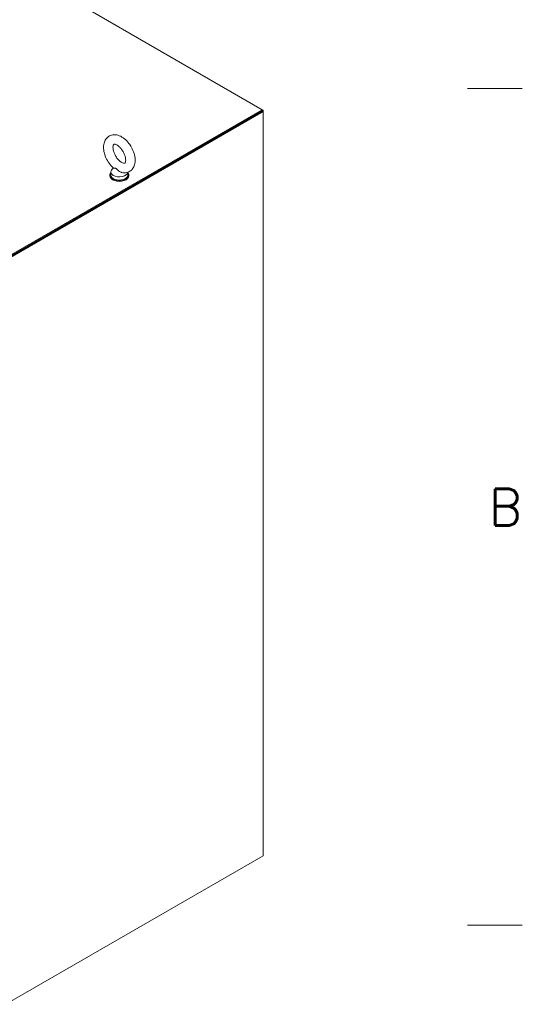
# Model space of a CAD drawing. Header units: inches. Extents: x 3 to 422, y 9 to 266.
# Tile 40 of 41: x 391 to 418, y 179 to 233. Entities that reach past the tile are written whole.
import ezdxf

# ---------------------------------------------------------------- set-up
doc = ezdxf.new("R2010")
doc.units = ezdxf.units.IN
doc.header["$LTSCALE"] = 25
doc.header["$MEASUREMENT"] = 0
doc.layers.get('0').update_dxf_attribs({"lineweight": 0})
doc.layers.add('Border (ANSI)', color=7, linetype='Continuous', lineweight=5)
doc.layers.add('Visible (ANSI)', color=7, linetype='Continuous', lineweight=5)
doc.styles.add('Note Text (ANSI)', font='RomanS.shx')

# ---------------------------------------------------------------- blocks, each defined once
blk = doc.blocks.new('Borders Default Border')
at = {"layer": 'Border (ANSI)'}
for p, q in [((16.62, 9.1667), (16.74, 9.1667)), ((16.62, 7.3333), (16.74, 7.3333))]:
    blk.add_line(p, q, dxfattribs=at)
at = {"layer": 'Border (ANSI)', "insert": (16.6668, 8.2092), "char_height": 0.08, "attachment_point": 7, "style": 'Note Text (ANSI)'}
blk.add_mtext('B', dxfattribs=at)

msp = doc.modelspace()

# ---------------------------------------------------------------- linework, layer by layer
at = {"layer": 'Visible (ANSI)'}
for p, q in [((383.0549, 240.2347), (404.2313, 228.0084)), ((404.2313, 227.9447), (390.1259, 219.8009)), ((404.2313, 228.0084), (390.1444, 219.8753)), ((404.2313, 227.9447), (390.1444, 219.8116)), ((404.2865, 227.9128), (390.1812, 219.7691)), ((404.2313, 228.0084), (404.2865, 227.9766)), ((404.2313, 227.9447), (404.2313, 228.0084)), ((404.2865, 227.9766), (404.2313, 227.9447)), ((404.2865, 227.9128), (404.2313, 227.9447)), ((404.2865, 227.9766), (404.2865, 227.9128)), ((404.2865, 187.1304), (404.2865, 227.9128)), ((395.9367, 224.5968), (395.9367, 224.4267)), ((396.0669, 224.8246), (395.9761, 224.705)), ((396.8701, 224.5878), (396.8701, 224.4267)), ((395.8826, 224.4267), (395.8826, 224.3841)), ((396.9242, 224.4267), (396.9242, 224.3841)), ((390.1812, 178.9867), (404.2865, 187.1304))]:
    msp.add_line(p, q, dxfattribs=at)
for centre, major_axis, start_param, end_param in [((396.4034, 224.4267), (-0.5208, 0), 5.8230671, 9.8848962), ((396.4034, 224.5968), (0.4667, 0), 2.728149, 6.249374), ((396.4034, 224.3841), (-0.5208, 0), 0, 3.1415927), ((396.4034, 224.4267), (0.4667, 0), 3.1415926, 6.2831853)]:
    msp.add_ellipse(centre, major_axis=major_axis, ratio=0.5773503, start_param=start_param, end_param=end_param, dxfattribs=at)
for points, knots in [([(396.5323, 224.5705), (396.6242, 224.5509), (396.7212, 224.5488), (396.8887, 224.5893), (396.9595, 224.6226), (397.078, 224.7131), (397.1263, 224.7686), (397.2058, 224.8999), (397.2338, 224.9772), (397.2704, 225.1551), (397.2732, 225.2574), (397.2515, 225.4735), (397.2243, 225.5876), (397.1441, 225.8104), (397.0914, 225.9189), (396.9658, 226.1216), (396.8931, 226.2158), (396.7316, 226.3829), (396.6428, 226.4556), (396.4532, 226.5693), (396.3522, 226.6107), (396.1554, 226.6445), (396.0603, 226.6425), (395.8975, 226.5961), (395.829, 226.5604), (395.7144, 226.4662), (395.6681, 226.4088), (395.5921, 226.2734), (395.5661, 226.1938), (395.5344, 226.0116), (395.5342, 225.9073), (395.5618, 225.6891), (395.5916, 225.5748), (395.6765, 225.3531), (395.7313, 225.2456), (395.8606, 225.0456), (395.935, 224.9531), (396.0357, 224.8532), (396.0552, 224.8349), (396.0751, 224.8173)], [0.3057307, 0.3057307, 0.3057307, 0.3057307, 0.6170372, 0.6170372, 0.8597967, 0.8597967, 1.0924846, 1.0924846, 1.3619288, 1.3619288, 1.6936624, 1.6936624, 2.0537723, 2.0537723, 2.4101839, 2.4101839, 2.7642474, 2.7642474, 3.122335, 3.122335, 3.4795998, 3.4795998, 3.7832162, 3.7832162, 4.0226311, 4.0226311, 4.2569395, 4.2569395, 4.531737, 4.531737, 4.8684161, 4.8684161, 5.228757, 5.228757, 5.5846921, 5.5846921, 5.9388864, 5.9388864, 6.0216226, 6.0216226, 6.0216226, 6.0216226]), ([(396.5326, 225.1199), (396.5677, 225.0996), (396.5997, 225.0865), (396.6509, 225.0724), (396.67, 225.0712), (396.6976, 225.0731), (396.701, 225.0755), (396.7101, 225.082), (396.717, 225.088), (396.7344, 225.1223), (396.7436, 225.1495), (396.7526, 225.2193), (396.7534, 225.2593), (396.7449, 225.3506), (396.7352, 225.4023), (396.7039, 225.5123), (396.6819, 225.5708), (396.6267, 225.6872), (396.5933, 225.7451), (396.5192, 225.8524), (396.4785, 225.9018), (396.3961, 225.986), (396.3544, 226.0211), (396.2772, 226.0743), (396.2415, 226.0929), (396.1819, 226.1159), (396.1579, 226.1207), (396.122, 226.1232), (396.1126, 226.1206), (396.0996, 226.1155), (396.0949, 226.1146), (396.0739, 226.0754), (396.0642, 226.0487), (396.0545, 225.9793), (396.0533, 225.9399), (396.061, 225.8495), (396.0702, 225.7982), (396.1004, 225.6887), (396.122, 225.6304), (396.1762, 225.5139), (396.2092, 225.4559), (396.2827, 225.3479), (396.3232, 225.298), (396.4055, 225.2126), (396.4473, 225.1768), (396.5026, 225.1381), (396.5179, 225.1284), (396.5326, 225.1199)], [0, 0, 0, 0, 0.2551645, 0.2551645, 0.5092581, 0.5092581, 0.8431278, 0.8431278, 1.1465557, 1.1465557, 1.4329652, 1.4329652, 1.6841854, 1.6841854, 1.94465, 1.94465, 2.2166849, 2.2166849, 2.4954073, 2.4954073, 2.7741335, 2.7741335, 3.0459349, 3.0459349, 3.3055332, 3.3055332, 3.5566885, 3.5566885, 3.8397805, 3.8397805, 4.2705114, 4.2705114, 4.564109, 4.564109, 4.8152663, 4.8152663, 5.0752168, 5.0752168, 5.3468471, 5.3468471, 5.6254206, 5.6254206, 5.9042854, 5.9042854, 6.1765021, 6.1765021, 6.2831853, 6.2831853, 6.2831853, 6.2831853]), ([(396.2207, 224.7907), (396.2126, 224.7954), (396.2046, 224.7989), (396.1793, 224.8071), (396.1629, 224.8083), (396.1225, 224.8099), (396.0954, 224.8083), (396.0787, 224.8148), (396.0766, 224.8159), (396.0751, 224.8173)], [0.91423809, 0.91423809, 0.91423809, 0.91423809, 0.9520549, 0.9520549, 1.03110369, 1.03110369, 1.1787345, 1.1787345, 1.20559338, 1.20559338, 1.20559338, 1.20559338]), ([(396.5323, 224.5705), (396.5214, 224.5728), (396.5105, 224.5759), (396.4682, 224.5902), (396.4379, 224.606), (396.3696, 224.6518), (396.3366, 224.683), (396.2854, 224.7347), (396.2625, 224.7599), (396.2334, 224.7827), (396.227, 224.787), (396.2207, 224.7907)], [0.56406313, 0.56406313, 0.56406313, 0.56406313, 0.59143372, 0.59143372, 0.67079373, 0.67079373, 0.78259067, 0.78259067, 0.8847232, 0.8847232, 0.91423809, 0.91423809, 0.91423809, 0.91423809])]:
    msp.add_open_spline(points, degree=3, knots=knots, dxfattribs=at)

# ---------------------------------------------------------------- block references
at = {"xscale": 25, "yscale": 25, "zscale": 25}
msp.add_blockref('Borders Default Border', (0, 0), dxfattribs=at)

doc.saveas('drawing.dxf')
